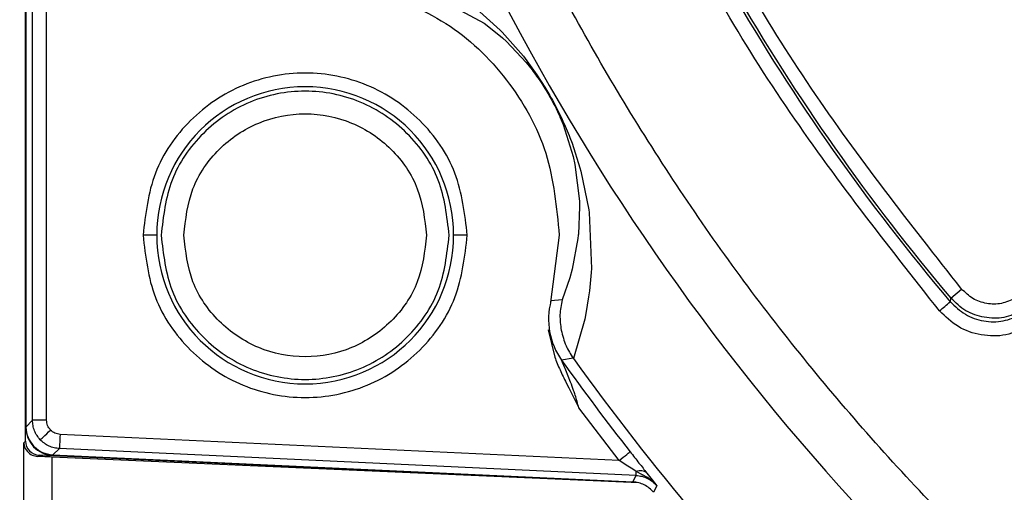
# Model space of a CAD drawing. Header units: millimetres. Extents: x 2719 to 13968, y 3953 to 13921.
# Tile 119 of 160: x 5440 to 5475, y 9365 to 9382. Entities that reach past the tile are written whole.
import ezdxf

# ---------------------------------------------------------------- set-up
doc = ezdxf.new("R2010")
doc.units = ezdxf.units.MM

msp = doc.modelspace()

# ---------------------------------------------------------------- linework, layer by layer
at = {"color": 7, "linetype": 'Continuous', "lineweight": 25}
for p, q in [((5440.517, 9367.277), (5440.517, 9384.817)), ((5440.761, 9368.014), (5440.761, 9384.073)), ((5441.261, 9368.014), (5441.261, 9384.073)), ((5440.525, 9383.059), (5440.525, 9381.059)), ((5454.781, 9383.128), (5456.757, 9382.067)), ((5456.235, 9382.793), (5457.328, 9381.819)), ((5456.757, 9382.067), (5456.863, 9381.989)), ((5456.863, 9381.989), (5457.407, 9381.542)), ((5457.328, 9381.819), (5457.396, 9381.749)), ((5457.396, 9381.749), (5458.054, 9381.005)), ((5457.407, 9381.542), (5457.548, 9381.414)), ((5457.548, 9381.414), (5458.245, 9380.674)), ((5440.525, 9381.059), (5440.525, 9379.06)), ((5458.054, 9381.005), (5458.143, 9380.894)), ((5458.143, 9380.894), (5458.388, 9380.572)), ((5458.245, 9380.674), (5458.452, 9380.414)), ((5458.388, 9380.572), (5458.621, 9380.242)), ((5458.621, 9380.242), (5458.907, 9379.797)), ((5440.525, 9379.06), (5440.525, 9377.06)), ((5459.482, 9378.646), (5459.548, 9378.486)), ((5459.548, 9378.486), (5459.908, 9377.348)), ((5459.792, 9378.016), (5459.866, 9377.821)), ((5459.866, 9377.821), (5460.149, 9376.95)), ((5440.525, 9377.06), (5440.525, 9375.06)), ((5459.908, 9377.348), (5459.97, 9377.067)), ((5459.97, 9377.067), (5460.126, 9375.77)), ((5460.149, 9376.95), (5460.183, 9376.824)), ((5460.183, 9376.824), (5460.459, 9375.46)), ((5460.126, 9375.77), (5460.132, 9375.566)), ((5460.132, 9375.566), (5460.091, 9374.603)), ((5460.459, 9375.46), (5460.471, 9375.368)), ((5460.471, 9375.368), (5460.551, 9373.381)), ((5440.525, 9375.06), (5440.525, 9373.06)), ((5460.091, 9374.603), (5460.087, 9374.561)), ((5445.159, 9374.56), (5444.676, 9374.56)), ((5456.157, 9374.56), (5455.675, 9374.56)), ((5459.415, 9374.56), (5459.099, 9372.195)), ((5460.074, 9374.443), (5459.872, 9373.363)), ((5460.087, 9374.561), (5460.074, 9374.443)), ((5459.872, 9373.363), (5459.788, 9373.058)), ((5460.543, 9373.248), (5460.484, 9372.595)), ((5460.551, 9373.381), (5460.543, 9373.248)), ((5440.525, 9373.06), (5440.525, 9371.061)), ((5459.788, 9373.058), (5459.514, 9372.274)), ((5460.484, 9372.595), (5460.456, 9372.381)), ((5473.284, 9372.334), (5473.665, 9372.657)), ((5459.119, 9372.235), (5459.099, 9372.195)), ((5459.514, 9372.274), (5459.119, 9372.235)), ((5460.456, 9372.381), (5460.356, 9371.793)), ((5473.264, 9372.207), (5473.284, 9372.334)), ((5460.315, 9371.595), (5459.916, 9370.201)), ((5460.356, 9371.793), (5460.315, 9371.595)), ((5459.018, 9371.21), (5459.253, 9370.251)), ((5440.525, 9371.061), (5440.525, 9369.061)), ((5459.909, 9370.21), (5459.499, 9370.139)), ((5459.909, 9370.21), (5459.916, 9370.201)), ((5459.817, 9369.362), (5459.644, 9369.792)), ((5440.525, 9369.061), (5440.525, 9367.766)), ((5459.661, 9369.343), (5459.749, 9369.166)), ((5459.749, 9369.166), (5459.885, 9368.898)), ((5459.885, 9368.898), (5460.108, 9368.453)), ((5461.532, 9366.591), (5460.108, 9368.453)), ((5440.761, 9368.014), (5440.525, 9367.766)), ((5441.261, 9368.014), (5440.761, 9368.014)), ((5441.33, 9367.602), (5441.399, 9367.669)), ((5440.456, 9367.219), (5440.517, 9367.277)), ((5441.038, 9367.324), (5441.046, 9367.332)), ((5441.046, 9367.332), (5441.068, 9367.352)), ((5441.068, 9367.352), (5441.101, 9367.384)), ((5441.101, 9367.384), (5441.147, 9367.427)), ((5441.147, 9367.427), (5441.201, 9367.479)), ((5441.201, 9367.479), (5441.263, 9367.538)), ((5441.263, 9367.538), (5441.33, 9367.602)), ((5441.729, 9367.325), (5441.725, 9367.24)), ((5441.733, 9367.418), (5441.729, 9367.325)), ((5441.737, 9367.514), (5441.733, 9367.418)), ((5461.532, 9366.591), (5441.737, 9367.514)), ((5440.456, 9355.813), (5440.456, 9367.219)), ((5441.714, 9367.015), (5441.478, 9366.79)), ((5441.715, 9367.026), (5441.714, 9367.015)), ((5462.138, 9366.063), (5441.714, 9367.015)), ((5441.716, 9367.056), (5441.715, 9367.026)), ((5441.718, 9367.102), (5441.716, 9367.056)), ((5441.721, 9367.164), (5441.718, 9367.102)), ((5441.725, 9367.24), (5441.721, 9367.164)), ((5440.948, 9366.733), (5440.995, 9366.778)), ((5462.236, 9365.798), (5441.455, 9366.713)), ((5441.455, 9355.813), (5441.455, 9366.713)), ((5441.478, 9366.79), (5462.022, 9365.832)), ((5441.48, 9366.768), (5462.022, 9365.832)), ((5461.532, 9366.591), (5461.607, 9366.651)), ((5461.846, 9366.389), (5461.532, 9366.591)), ((5461.607, 9366.651), (5461.68, 9366.708)), ((5461.68, 9366.708), (5461.748, 9366.761)), ((5461.748, 9366.761), (5461.807, 9366.808)), ((5461.807, 9366.808), (5461.856, 9366.846)), ((5461.856, 9366.846), (5461.893, 9366.875)), ((5461.893, 9366.875), (5461.916, 9366.893)), ((5461.916, 9366.893), (5461.925, 9366.9)), ((5462.015, 9366.281), (5461.846, 9366.389)), ((5462.144, 9366.198), (5462.015, 9366.281)), ((5462.022, 9365.832), (5462.138, 9366.063)), ((5462.138, 9366.066), (5462.139, 9366.073)), ((5462.138, 9366.063), (5462.138, 9366.066)), ((5462.139, 9366.084), (5462.14, 9366.099)), ((5462.139, 9366.073), (5462.139, 9366.084)), ((5462.14, 9366.099), (5462.141, 9366.118)), ((5462.141, 9366.118), (5462.142, 9366.141)), ((5462.142, 9366.141), (5462.143, 9366.168)), ((5462.143, 9366.168), (5462.144, 9366.198)), ((5462.535, 9365.992), (5462.144, 9366.198)), ((5462.517, 9366.146), (5462.706, 9365.903)), ((5462.704, 9365.864), (5462.535, 9365.992)), ((5462.706, 9365.903), (5462.867, 9365.696)), ((5462.867, 9365.696), (5462.704, 9365.864)), ((5462.867, 9365.696), (5462.75, 9365.466))]:
    msp.add_line(p, q, dxfattribs=at)
at = {"color": 8, "linetype": 'Continuous', "lineweight": 25}
msp.add_line((5449.218, 9366.415), (5440.995, 9366.778), dxfattribs=at)
at = {"color": 30, "true_color": 0xf26722}
for centre, radius, start, end in [((5530.513, 8540.921), 2359.686, 330, 180), ((4650.63, 8540.921), 1479.803, 28.644316, 121.355684)]:
    msp.add_arc(centre, radius, start, end, dxfattribs=at)
at = {"color": 7, "linetype": 'Continuous', "lineweight": 25}
for centre, radius, start, end in [((5530.513, 9420.804), 150.98, 116.61465, 263.40235), ((5530.513, 9420.804), 139.981, 121.00272, 238.99728), ((5530.513, 9420.804), 75.095, 199.67317, 220.32683), ((5530.513, 9420.804), 74.997, 199.73729, 220.26271), ((5530.513, 9420.804), 82.35, 200.98969, 232.29115), ((5450.417, 9374.56), 5.258, 0, 180), ((5450.417, 9374.56), 5.258, 180, 0), ((5461.535, 9371.59), 2.5, 165.0534, 215.4941), ((5182.207, 9714.576), 449.367, 310.30495, 310.3687), ((5530.513, 9420.804), 87.235, 215.50597, 218.16369), ((5530.513, 9420.804), 86.86, 215.63251, 234.44293), ((5441.525, 9367.767), 1, 180, 267.3911), ((5441.017, 9367.277), 0.5, 180.0229, 267.4615), ((5462.292, 9365.895), 0.336, 48.1449, 116.1187)]:
    msp.add_arc(centre, radius, start, end, dxfattribs=at)
msp.add_ellipse((5441.455, 9366.696), major_axis=(1, -0.044), ratio=0.017438, start_param=1.571565, end_param=2.103493, dxfattribs=at)
for points, knots in [([(5473.665, 9372.657), (5471.831, 9374.987), (5468.161, 9379.648), (5463.695, 9387.384), (5461.493, 9392.893), (5460.393, 9395.646)], [0, 0, 0, 0, 0.333237, 0.666771, 1, 1, 1, 1]), ([(5472.882, 9371.883), (5471.008, 9374.26), (5467.256, 9379.016), (5462.695, 9386.915), (5460.452, 9392.542), (5459.331, 9395.355)], [0, 0, 0, 0, 0.333228, 0.666762, 1, 1, 1, 1]), ([(5481.156, 9357.379), (5479.271, 9358.927), (5475.491, 9362.031), (5470.377, 9367.331), (5465.721, 9373.058), (5461.63, 9379.201), (5458.082, 9385.655), (5456.236, 9390.185), (5455.316, 9392.444)], [0, 0, 0, 0, 0.165853, 0.332581, 0.499999, 0.66743, 0.834154, 1, 1, 1, 1]), ([(5452.709, 9383.262), (5453.638, 9382.92), (5455.497, 9382.236), (5457.659, 9380.141), (5459.134, 9377.517), (5459.321, 9375.546), (5459.415, 9374.56)], [0, 0, 0, 0, 0.25, 0.5, 0.749996, 1, 1, 1, 1]), ([(5456.157, 9374.56), (5456.071, 9375.311), (5455.898, 9376.814), (5454.571, 9378.725), (5452.673, 9380.002), (5450.417, 9380.45), (5448.16, 9380.002), (5446.262, 9378.725), (5444.935, 9376.814), (5444.762, 9375.311), (5444.676, 9374.56)], [0, 0, 0, 0, 0.124998, 0.250002, 0.375001, 0.5, 0.625, 0.749998, 0.875002, 1, 1, 1, 1]), ([(5458.452, 9380.414), (5458.558, 9380.273), (5458.704, 9380.076), (5458.946, 9379.697), (5459.048, 9379.517), (5459.098, 9379.431)], [0, 0, 0, 0, 0.572047, 0.792927, 1, 1, 1, 1]), ([(5455.516, 9374.56), (5455.439, 9375.228), (5455.286, 9376.562), (5454.107, 9378.26), (5452.421, 9379.394), (5450.417, 9379.792), (5448.412, 9379.394), (5446.726, 9378.26), (5445.547, 9376.562), (5445.394, 9375.228), (5445.317, 9374.56)], [0, 0, 0, 0, 0.125001, 0.249999, 0.374999, 0.5, 0.625001, 0.750002, 0.874999, 1, 1, 1, 1]), ([(5458.907, 9379.797), (5458.954, 9379.72), (5459.045, 9379.569), (5459.131, 9379.414), (5459.173, 9379.339)], [0, 0, 0, 0, 0.510793, 1, 1, 1, 1]), ([(5459.098, 9379.431), (5459.133, 9379.366), (5459.208, 9379.229), (5459.35, 9378.945), (5459.427, 9378.77), (5459.482, 9378.646)], [0, 0, 0, 0, 0.207068, 0.436574, 1, 1, 1, 1]), ([(5459.173, 9379.339), (5459.232, 9379.229), (5459.356, 9378.998), (5459.586, 9378.522), (5459.707, 9378.226), (5459.792, 9378.016)], [0, 0, 0, 0, 0.20753, 0.437447, 1, 1, 1, 1]), ([(5446.117, 9374.56), (5446.182, 9375.123), (5446.311, 9376.248), (5447.305, 9377.679), (5448.726, 9378.636), (5450.417, 9378.972), (5452.107, 9378.636), (5453.528, 9377.679), (5454.522, 9376.248), (5454.651, 9375.123), (5454.716, 9374.56)], [0, 0, 0, 0, 0.125002, 0.25, 0.374999, 0.5, 0.625, 0.75, 0.874998, 1, 1, 1, 1]), ([(5444.676, 9374.56), (5444.762, 9373.809), (5444.935, 9372.306), (5446.262, 9370.395), (5448.16, 9369.118), (5450.417, 9368.67), (5452.673, 9369.118), (5454.571, 9370.395), (5455.898, 9372.306), (5456.071, 9373.809), (5456.157, 9374.56)], [0, 0, 0, 0, 0.124999, 0.249997, 0.375, 0.5, 0.625, 0.750002, 0.875001, 1, 1, 1, 1]), ([(5445.317, 9374.56), (5445.394, 9373.893), (5445.547, 9372.558), (5446.726, 9370.861), (5448.412, 9369.726), (5450.417, 9369.328), (5452.421, 9369.726), (5454.107, 9370.861), (5455.286, 9372.558), (5455.439, 9373.893), (5455.516, 9374.56)], [0, 0, 0, 0, 0.125001, 0.249998, 0.374999, 0.5, 0.625001, 0.750001, 0.874999, 1, 1, 1, 1]), ([(5454.716, 9374.56), (5454.651, 9373.997), (5454.522, 9372.872), (5453.528, 9371.441), (5452.107, 9370.485), (5450.417, 9370.149), (5448.726, 9370.485), (5447.305, 9371.441), (5446.311, 9372.872), (5446.182, 9373.997), (5446.117, 9374.56)], [0, 0, 0, 0, 0.125002, 0.25, 0.375, 0.5, 0.625001, 0.75, 0.874998, 1, 1, 1, 1]), ([(5475.56, 9372.328), (5475.4, 9372.256), (5475.08, 9372.112), (5474.547, 9372.122), (5474.042, 9372.293), (5473.791, 9372.536), (5473.665, 9372.657)], [0, 0, 0, 0, 0.25005, 0.500935, 0.750567, 1, 1, 1, 1]), ([(5459.514, 9372.274), (5459.48, 9372.098), (5459.411, 9371.741), (5459.46, 9371.381), (5459.484, 9371.199)], [0, 0, 0, 0, 0.494098, 1, 1, 1, 1]), ([(5473.264, 9372.207), (5473.432, 9372.045), (5473.768, 9371.722), (5474.44, 9371.496), (5475.15, 9371.481), (5475.575, 9371.673), (5475.788, 9371.769)], [0, 0, 0, 0, 0.250025, 0.499965, 0.749578, 1, 1, 1, 1]), ([(5475.81, 9371.895), (5475.597, 9371.798), (5475.171, 9371.605), (5474.462, 9371.627), (5473.787, 9371.846), (5473.452, 9372.171), (5473.284, 9372.334)], [0, 0, 0, 0, 0.250474, 0.500098, 0.749704, 1, 1, 1, 1]), ([(5476.038, 9371.336), (5475.772, 9371.216), (5475.24, 9370.977), (5474.353, 9370.993), (5473.512, 9371.277), (5473.092, 9371.681), (5472.882, 9371.883)], [0, 0, 0, 0, 0.250063, 0.500205, 0.750021, 1, 1, 1, 1]), ([(5459.484, 9371.199), (5459.532, 9371.012), (5459.621, 9370.66), (5459.817, 9370.354), (5459.909, 9370.21)], [0, 0, 0, 0, 0.52943, 1, 1, 1, 1]), ([(5459.253, 9370.251), (5459.314, 9370.097), (5459.437, 9369.789), (5459.586, 9369.492), (5459.661, 9369.343)], [0, 0, 0, 0, 0.496636, 1, 1, 1, 1]), ([(5459.644, 9369.792), (5459.615, 9369.863), (5459.569, 9369.975), (5459.52, 9370.089), (5459.503, 9370.128), (5459.499, 9370.138), (5459.499, 9370.138), (5459.499, 9370.139)], [0, 0, 0, 0, 0.5095134, 0.8123272, 0.9162546, 0.9598051, 1, 1, 1, 1]), ([(5460.108, 9368.453), (5460.067, 9368.604), (5460.012, 9368.81), (5459.909, 9369.112), (5459.853, 9369.263), (5459.817, 9369.362)], [0, 0, 0, 0, 0.48894, 0.6649577, 1, 1, 1, 1]), ([(5441.038, 9367.324), (5440.996, 9367.372), (5440.914, 9367.469), (5440.828, 9367.64), (5440.771, 9367.823), (5440.765, 9367.95), (5440.761, 9368.014)], [0, 0, 0, 0, 0.249919, 0.499951, 0.750011, 1, 1, 1, 1]), ([(5441.399, 9367.669), (5441.359, 9367.72), (5441.28, 9367.821), (5441.267, 9367.95), (5441.261, 9368.014)], [0, 0, 0, 0, 0.500457, 1, 1, 1, 1]), ([(5440.525, 9367.766), (5440.541, 9367.642), (5440.571, 9367.394), (5440.725, 9367.197), (5440.802, 9367.098)], [0, 0, 0, 0, 0.500016, 1, 1, 1, 1]), ([(5441.737, 9367.514), (5441.674, 9367.524), (5441.546, 9367.543), (5441.448, 9367.627), (5441.399, 9367.669)], [0, 0, 0, 0, 0.500416, 1, 1, 1, 1]), ([(5441.714, 9367.015), (5441.651, 9367.022), (5441.524, 9367.034), (5441.344, 9367.099), (5441.177, 9367.193), (5441.084, 9367.28), (5441.038, 9367.324)], [0, 0, 0, 0, 0.249993, 0.499996, 0.749914, 1, 1, 1, 1]), ([(5440.456, 9367.219), (5440.456, 9367.217), (5440.457, 9367.191), (5440.469, 9367.082), (5440.545, 9366.922), (5440.723, 9366.771), (5440.879, 9366.745), (5440.948, 9366.733)], [0, 0, 0, 0, 0.0055354, 0.1220327, 0.5022193, 0.7764382, 1, 1, 1, 1]), ([(5440.802, 9367.098), (5440.9, 9367.014), (5441.095, 9366.846), (5441.351, 9366.809), (5441.478, 9366.79)], [0, 0, 0, 0, 0.4999832, 1, 1, 1, 1]), ([(5461.925, 9366.9), (5462.032, 9366.764), (5462.246, 9366.491), (5462.427, 9366.261), (5462.517, 9366.146)], [0, 0, 0, 0, 0.500686, 1, 1, 1, 1]), ([(5462.138, 9366.063), (5462.208, 9366.055), (5462.348, 9366.04), (5462.544, 9365.962), (5462.724, 9365.851), (5462.819, 9365.747), (5462.867, 9365.696)], [0, 0, 0, 0, 0.250188, 0.500172, 0.750104, 1, 1, 1, 1]), ([(5462.75, 9365.466), (5462.702, 9365.517), (5462.607, 9365.62), (5462.427, 9365.732), (5462.231, 9365.809), (5462.091, 9365.824), (5462.022, 9365.832)], [0, 0, 0, 0, 0.2499829, 0.500005, 0.7499904, 1, 1, 1, 1])]:
    msp.add_open_spline(points, degree=3, knots=knots, dxfattribs=at)

doc.saveas('drawing.dxf')
